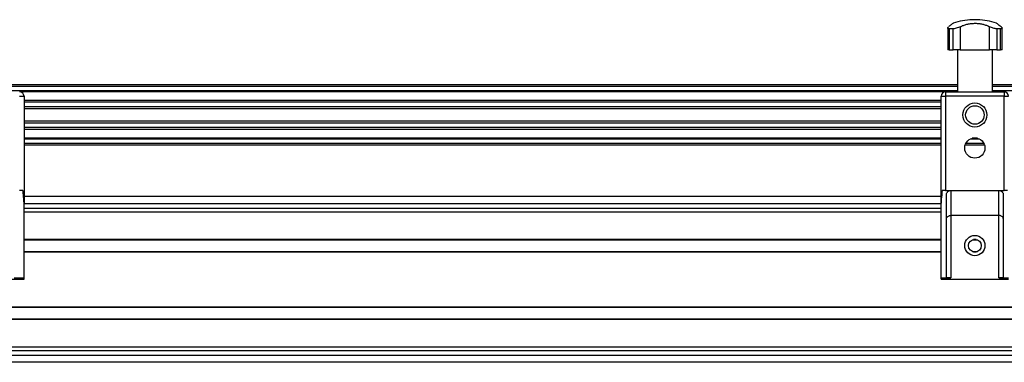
# Model space of a CAD drawing. Header units: millimetres. Extents: x -149 to 420, y 0 to 297.
# Tile 29 of 46: x 136 to 169, y 236 to 247. Entities that reach past the tile are written whole.
import ezdxf

# ---------------------------------------------------------------- set-up
doc = ezdxf.new("R2010")
doc.units = ezdxf.units.MM

msp = doc.modelspace()

# ---------------------------------------------------------------- linework, layer by layer
at = {"color": 7, "linetype": 'Continuous', "lineweight": 25}
for p, q in [((168.18179, 247.36829), (168.18179, 247.36658)), ((168.26943, 247.36829), (168.18179, 247.36829)), ((168.26943, 247.36658), (168.18179, 247.36658)), ((168.35707, 247.36829), (168.26943, 247.36829)), ((168.35707, 247.36658), (168.26943, 247.36658)), ((168.35707, 247.36658), (168.35707, 247.36829)), ((167.36318, 247.08979), (167.36318, 246.36829)), ((167.54292, 247.06685), (167.41048, 247.06685)), ((167.41048, 247.06685), (167.41048, 246.36829)), ((167.54292, 246.36829), (167.54292, 247.06685)), ((167.78321, 247.13442), (167.78321, 246.36829)), ((168.75565, 246.36829), (168.75565, 247.13442)), ((169.12838, 247.06685), (168.99595, 247.06685)), ((168.99595, 247.06685), (168.99595, 246.36829)), ((169.12838, 246.36829), (169.12838, 247.06685)), ((169.17568, 246.36829), (169.17568, 247.09019)), ((167.41048, 246.36829), (167.36318, 246.36829)), ((167.41048, 246.36829), (167.54292, 246.36829)), ((167.78321, 246.36829), (167.54292, 246.36829)), ((167.68735, 246.36829), (167.68735, 244.96829)), ((167.78321, 246.36829), (168.75565, 246.36829)), ((168.99595, 246.36829), (168.75565, 246.36829)), ((168.85151, 244.96829), (168.85151, 246.36829)), ((168.99595, 246.36829), (169.12838, 246.36829)), ((169.17568, 246.36829), (169.12838, 246.36829)), ((167.68735, 245.19329), (136.03151, 245.19329)), ((200.50735, 245.19329), (168.85151, 245.19329)), ((167.68735, 245.14329), (136.03151, 245.14329)), ((167.68735, 244.99329), (136.03151, 244.99329)), ((167.28219, 244.96779), (136.43667, 244.96779)), ((167.29443, 244.96829), (167.29443, 244.81829)), ((167.29443, 244.96829), (169.24443, 244.96829)), ((200.50735, 245.14329), (168.85151, 245.14329)), ((200.50735, 244.99329), (168.85151, 244.99329)), ((169.24443, 244.96829), (169.24443, 244.81829)), ((136.42443, 244.81829), (136.57443, 244.81829)), ((136.57443, 244.81829), (136.57443, 241.25464)), ((167.14443, 244.67328), (136.57443, 244.67328)), ((167.14443, 244.61527), (136.57443, 244.61527)), ((167.14443, 241.25464), (167.14443, 244.81829)), ((167.14443, 244.81829), (167.29443, 244.81829)), ((167.29443, 244.81829), (167.29443, 241.6788)), ((169.24443, 244.81829), (167.29443, 244.81829)), ((169.24443, 241.6788), (169.24443, 244.81829)), ((169.24443, 244.81829), (169.39443, 244.81829)), ((167.14443, 244.46584), (136.57443, 244.46584)), ((167.14443, 244.39829), (136.57443, 244.39829)), ((167.14443, 243.98829), (136.57443, 243.98829)), ((167.14443, 243.92074), (136.57443, 243.92074)), ((167.14443, 243.77131), (136.57443, 243.77131)), ((167.14443, 243.7133), (136.57443, 243.7133)), ((167.14443, 243.41879), (136.57443, 243.41879)), ((167.14443, 243.39329), (136.57443, 243.39329)), ((167.14443, 243.24329), (136.57443, 243.24329)), ((168.57177, 243.24329), (167.9671, 243.24329)), ((168.42405, 243.39329), (168.11482, 243.39329)), ((168.35863, 243.41879), (168.18024, 243.41879)), ((167.14443, 243.19329), (136.57443, 243.19329)), ((168.59178, 243.19329), (167.94709, 243.19329)), ((136.53624, 241.6788), (136.42443, 241.6788)), ((167.29443, 241.6788), (167.18263, 241.6788)), ((167.29443, 241.6788), (169.24443, 241.6788)), ((167.46943, 241.6788), (167.46943, 240.8454)), ((169.06943, 240.8454), (169.06943, 241.6788)), ((169.35624, 241.6788), (169.24443, 241.6788)), ((136.57443, 241.48329), (167.14443, 241.48329)), ((136.57443, 238.76829), (136.57443, 241.25464)), ((136.57443, 241.24329), (167.14443, 241.24329)), ((167.14443, 238.76829), (167.14443, 241.25464)), ((167.31943, 238.77151), (167.31943, 241.5288)), ((169.21943, 238.77151), (169.21943, 241.5288)), ((136.57443, 241.09329), (167.14443, 241.09329)), ((136.57443, 240.96829), (167.14443, 240.96829)), ((169.06943, 240.8454), (167.46943, 240.8454)), ((167.46943, 240.8454), (167.46943, 238.76829)), ((169.06943, 238.76829), (169.06943, 240.8454)), ((136.57443, 240.05079), (167.14443, 240.05079)), ((136.57443, 240.03829), (167.14443, 240.03829)), ((168.18499, 240.03829), (168.35388, 240.03829)), ((168.22361, 240.05079), (168.31526, 240.05079)), ((136.57443, 239.64829), (167.14443, 239.64829)), ((136.57443, 239.63579), (167.14443, 239.63579)), ((168.18499, 239.64829), (168.35388, 239.64829)), ((168.22361, 239.63579), (168.31526, 239.63579)), ((134.32443, 238.71829), (136.57443, 238.71829)), ((136.24943, 238.76829), (136.57443, 238.76829)), ((136.57443, 238.71829), (136.57443, 238.76829)), ((167.14443, 238.76829), (167.46943, 238.76829)), ((167.14443, 238.71829), (167.14443, 238.76829)), ((167.14443, 238.71829), (169.39443, 238.71829)), ((169.06943, 238.76829), (169.39443, 238.76829)), ((117.6829, 237.80079), (194.98286, 237.80079)), ((117.68298, 237.78829), (194.98293, 237.78829)), ((117.68538, 237.39829), (194.98534, 237.39829)), ((117.68546, 237.38579), (194.98541, 237.38579)), ((117.69111, 236.46829), (194.99107, 236.46829)), ((117.69188, 236.34329), (194.99184, 236.34329)), ((117.69281, 236.19329), (194.99276, 236.19329)), ((194.99424, 235.95329), (117.69429, 235.95329))]:
    msp.add_line(p, q, dxfattribs=at)
for centre, radius in [((168.26943, 244.19329), 0.40029), ((168.26943, 244.19329), 0.3079), ((168.26943, 243.09329), 0.3375), ((168.26943, 239.84329), 0.3375), ((168.26943, 239.84329), 0.2125)]:
    msp.add_circle(centre, radius, dxfattribs=at)
for centre, radius, start, end in [((168.26943, 245.11829), 2.25, 92.232359, 108.828662), ((168.26943, 245.11829), 2.25, 71.174979, 87.767641), ((136.42443, 244.81829), 0.15, 0, 90), ((167.29443, 244.81829), 0.15, 90, 180), ((169.24443, 244.81829), 0.15, 0, 90)]:
    msp.add_arc(centre, radius, start, end, dxfattribs=at)
for points, knots in [([(167.54345, 247.24755), (167.54268, 247.24697), (167.54099, 247.24571), (167.51863, 247.22886), (167.48166, 247.20067), (167.43932, 247.16794), (167.40816, 247.14332), (167.3969, 247.13442)], [0, 0, 0, 0, 0.19230294, 0.4229149, 0.64452898, 0.87163139, 1, 1, 1, 1]), ([(167.78321, 247.13442), (167.81654, 247.15056), (167.88406, 247.18324), (167.99918, 247.21822), (168.12314, 247.24147), (168.24866, 247.25035), (168.37314, 247.24575), (168.49024, 247.22906), (168.60145, 247.20062), (168.68916, 247.16795), (168.73801, 247.14332), (168.75565, 247.13442)], [0, 0, 0, 0, 0.11925981, 0.24158658, 0.3609602, 0.48426569, 0.59620844, 0.71149815, 0.82228956, 0.93582475, 1, 1, 1, 1]), ([(169.14196, 247.13442), (169.1215, 247.15054), (169.08004, 247.18319), (169.03395, 247.21843), (169.00457, 247.24069), (168.99234, 247.24986), (168.9951, 247.24779), (168.99541, 247.24755)], [0, 0, 0, 0, 0.23847854, 0.48308993, 0.72179606, 0.96836457, 1, 1, 1, 1]), ([(167.41048, 247.06685), (167.39843, 247.06776), (167.37435, 247.06959), (167.36097, 247.08363), (167.3648, 247.1051), (167.38556, 247.12406), (167.3969, 247.13442)], [0, 0, 0, 0, 0.2331432, 0.46598224, 0.70829004, 1, 1, 1, 1]), ([(167.78321, 247.13442), (167.76237, 247.12432), (167.72064, 247.10408), (167.64768, 247.08089), (167.58579, 247.06852), (167.55481, 247.06731), (167.54292, 247.06685)], [0, 0, 0, 0, 0.28482414, 0.57045716, 0.83508046, 1, 1, 1, 1]), ([(168.99595, 247.06685), (168.97873, 247.06776), (168.94431, 247.06959), (168.88251, 247.08363), (168.81619, 247.1051), (168.77704, 247.12406), (168.75565, 247.13442)], [0, 0, 0, 0, 0.2331432, 0.46598224, 0.70829004, 1, 1, 1, 1]), ([(169.14196, 247.13442), (169.15304, 247.12432), (169.17524, 247.10408), (169.17817, 247.08089), (169.16005, 247.06852), (169.13717, 247.06731), (169.12838, 247.06685)], [0, 0, 0, 0, 0.28482414, 0.57045716, 0.83508046, 1, 1, 1, 1]), ([(136.57443, 241.25464), (136.57017, 241.35136), (136.56396, 241.49209), (136.54284, 241.63432), (136.53624, 241.6788)], [0, 0, 0, 0, 0.68726798, 1, 1, 1, 1]), ([(167.18263, 241.6788), (167.1688, 241.58117), (167.14864, 241.43887), (167.14544, 241.29865), (167.14443, 241.25464)], [0, 0, 0, 0, 0.68614256, 1, 1, 1, 1]), ([(167.31943, 241.5288), (167.32112, 241.54587), (167.32451, 241.58), (167.35109, 241.62553), (167.39009, 241.65941), (167.43208, 241.67651), (167.45918, 241.67817), (167.46943, 241.6788)], [0, 0, 0, 0, 0.21993775, 0.43998911, 0.65706839, 0.87031767, 1, 1, 1, 1]), ([(169.06943, 241.6788), (169.0861, 241.67718), (169.11944, 241.67393), (169.16394, 241.64868), (169.19781, 241.61148), (169.21659, 241.56921), (169.21859, 241.54072), (169.21943, 241.5288)], [0, 0, 0, 0, 0.21020855, 0.42037916, 0.63166541, 0.84588019, 1, 1, 1, 1]), ([(167.31943, 240.72668), (167.31943, 240.72679), (167.31945, 240.73847), (167.32458, 240.76462), (167.34825, 240.80023), (167.38582, 240.82688), (167.42691, 240.84249), (167.45524, 240.84443), (167.46943, 240.8454)], [0, 0, 0, 0, 0.002079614, 0.214002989, 0.4760039, 0.684068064, 0.841754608, 1, 1, 1, 1]), ([(169.21943, 240.72668), (169.21943, 240.72679), (169.21942, 240.73847), (169.21428, 240.76462), (169.19061, 240.80023), (169.15305, 240.82688), (169.11196, 240.84249), (169.08362, 240.84443), (169.06943, 240.8454)], [0, 0, 0, 0, 0.00207961, 0.21400299, 0.4760039, 0.68406806, 0.84175461, 1, 1, 1, 1]), ([(167.46943, 238.76829), (167.45257, 238.76829), (167.41884, 238.76829), (167.37389, 238.76838), (167.33998, 238.76889), (167.322, 238.76995), (167.32016, 238.77106), (167.31943, 238.77151)], [0, 0, 0, 0, 0.21465102, 0.42930248, 0.64393626, 0.85850128, 1, 1, 1, 1]), ([(169.21943, 238.77151), (169.21778, 238.77086), (169.21447, 238.76956), (169.18863, 238.76865), (169.1506, 238.76832), (169.10841, 238.76829), (169.08052, 238.76829), (169.06943, 238.76829)], [0, 0, 0, 0, 0.21463845, 0.42928258, 0.64382391, 0.85841112, 1, 1, 1, 1])]:
    msp.add_open_spline(points, degree=3, knots=knots, dxfattribs=at)

doc.saveas('drawing.dxf')
